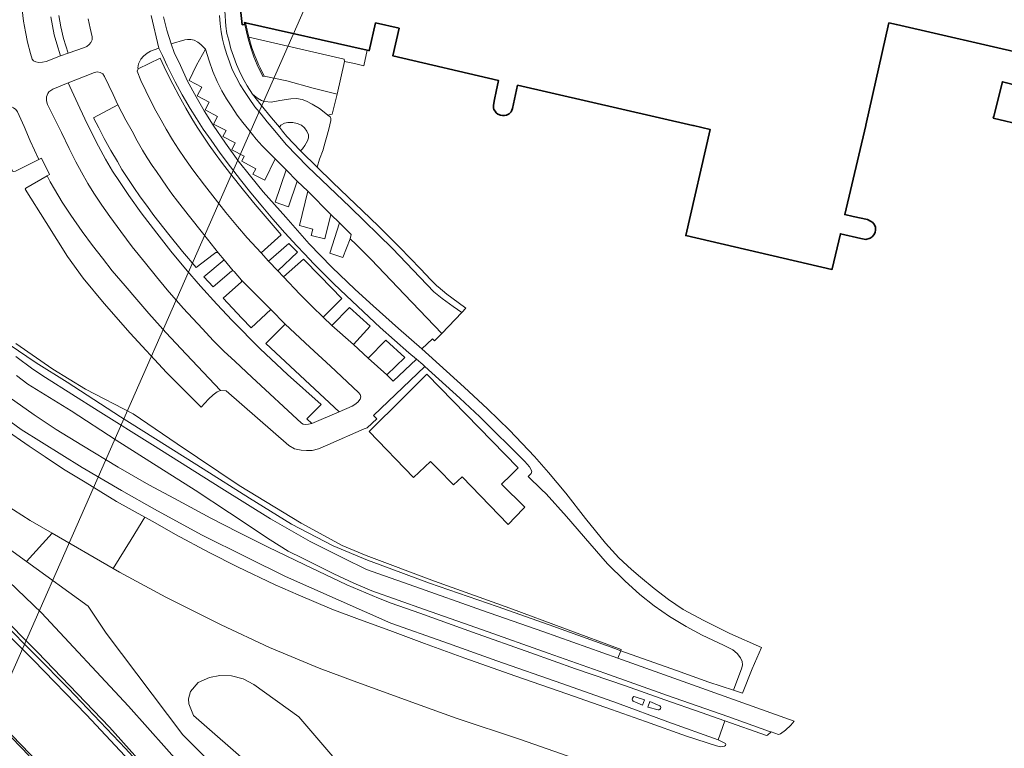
# Model space of a CAD drawing. Header units: metres. Extents: x 140853 to 145288, y 474558 to 480269.
# Tile 44 of 256: x 142583 to 142754, y 475391 to 475518. Entities that reach past the tile are written whole.
import ezdxf

# ---------------------------------------------------------------- set-up
doc = ezdxf.new("R2010")
doc.units = ezdxf.units.M
doc.header["$MEASUREMENT"] = 0
for name, color, linetype, lineweight in [('B-WE-GR-BOS_GEMENGD-G', 40, 'Continuous', 13), ('B-WE-GR-BOS_LOOF-G', 40, 'Continuous', 13), ('B-WE-GR-GRAS_KRUIDENRIJK-G', 80, 'Continuous', 18), ('B-WE-GR-GROENVOORZIENING-G', 80, 'Continuous', 18), ('B-WE-GR-STRUIK-G', 90, 'Continuous', 13), ('B-WE-IE-TERREINAFSCHEIDING_KUNSTMATIG_HEKWERK-G', 20, 'IE-TERREINAFSCHEIDING-KUNSTMATIG', 18), ('B-WE-OG-BEBOUWING-G', 7, 'Continuous', 35), ('B-WE-OG-HULPLIJN-G', 50, 'Continuous', 18), ('B-WE-OG-TERREIN_ERF-G', 7, 'Continuous', 18), ('B-WE-VH-VERHARDING_ASFALT-G', 252, 'Continuous', 18), ('B-WE-VH-VERHARDING_BEDRIJFSVLOERPLAAT-G', 252, 'Continuous', 18), ('B-WE-VH-VERHARDING_GESLOTEN-G', 7, 'Continuous', 18), ('B-WE-VH-VERHARDING_OPEN-G', 252, 'Continuous', 18), ('B-WE-VH-VERHARDING_TEGEL-G', 252, 'Continuous', 18)]:
    doc.layers.add(name, color=color, linetype=linetype, lineweight=lineweight)
doc.linetypes.add('IE-TERREINAFSCHEIDING-KUNSTMATIG', pattern='A,4,[82,NLCS.shx,S=0.75,R=90,X=0,Y=0],4,-2', length=10)

msp = doc.modelspace()

# ---------------------------------------------------------------- linework, layer by layer
at = {"layer": 'B-WE-GR-BOS_GEMENGD-G', "ltscale": 0.2, "flags": 128}
msp.add_lwpolyline([(142700.992, 475382.1), (142669.866, 475393.006), (142658.654, 475396.744), (142650.277, 475399.728), (142640.913, 475403.179), (142634.787, 475405.466), (142629.887, 475407.469), (142626.17, 475409.049), (142617.737, 475413.012), (142608.096, 475417.789), (142599.999, 475422.149), (142598.912, 475422.779), (142588.295, 475428.989), (142583.836, 475424.019), (142594.586, 475416.222), (142597.682, 475411.514), (142611.067, 475393.834), (142630.374, 475374.445)], dxfattribs=at)
msp.add_lwpolyline([(142639.992, 475383.898), (142639.941, 475382.83), (142639.051, 475380.667), (142637.081, 475379.095), (142635.68, 475378.734), (142633.696, 475379.026), (142612.911, 475397.216), (142612.072, 475399.213), (142612.047, 475400.129), (142612.403, 475401.375), (142613.725, 475402.952), (142615.71, 475403.843), (142617.516, 475404.186), (142619.501, 475404.135), (142621.536, 475403.588), (142623.405, 475402.596), (142631.228, 475396.974), (142637.143, 475390.055), (142639.508, 475385.526), (142639.992, 475383.898)], close=True, dxfattribs=at)
at = {"layer": 'B-WE-GR-BOS_LOOF-G', "ltscale": 0.2, "flags": 128}
msp.add_lwpolyline([(142630.374, 475374.445), (142611.067, 475393.834), (142597.682, 475411.514), (142594.586, 475416.222), (142583.836, 475424.019), (142569.857, 475434.159), (142560.161, 475441.313), (142560.161, 475441.313), (142567.852, 475432.871), (142586.432, 475415.079), (142601.597, 475398.841), (142614.819, 475383.967)], dxfattribs=at)
at = {"layer": 'B-WE-GR-GRAS_KRUIDENRIJK-G', "ltscale": 0.2, "flags": 128}
for points in [[(142580.809, 475461.856), (142585.539, 475458.662), (142590.921, 475455.285), (142600.182, 475449.258), (142607.834, 475444.396), (142614.607, 475440.172), (142622.648, 475435.07), (142629.972, 475430.551), (142637.206, 475426.728), (142643.209, 475424.244), (142645.387, 475423.423), (142653.983, 475420.269), (142665.776, 475416.206), (142674.838, 475413.002), (142686.287, 475408.846), (142687.294, 475408.488), (142687.379, 475408.722), (142668.017, 475415.876), (142654.856, 475420.585), (142642.955, 475425.069), (142638.804, 475426.814), (142631.665, 475430.691), (142620.837, 475437.269), (142610.092, 475444.546), (142602.39, 475449.767), (142594.118, 475454.039), (142588.399, 475457.53), (142581.979, 475461.983)], [(142580.793, 475452.665), (142585.139, 475449.597), (142589.025, 475447.022), (142593.491, 475444.265), (142599.768, 475440.469), (142605.108, 475437.398), (142609.584, 475434.978), (142615.955, 475431.572), (142620.697, 475429.15), (142625.904, 475426.536), (142632.182, 475423.506), (142639.602, 475419.99), (142645.118, 475417.638), (142647.34, 475416.775), (142652.329, 475414.999), (142661.473, 475411.722), (142671.663, 475408.101), (142679.43, 475405.347), (142688.114, 475402.358), (142694.967, 475399.933), (142701.291, 475397.712), (142705.427, 475396.245), (142705.434, 475396.242), (142712.694, 475393.724), (142712.856, 475393.748), (142713.472, 475394.331), (142713.199, 475394.429), (142705.956, 475397.003), (142695.462, 475400.687), (142684.529, 475404.574), (142674.635, 475408.067), (142663.216, 475412.105), (142653.111, 475415.653), (142643.957, 475418.905), (142640.839, 475420.233), (142637.373, 475421.897), (142631.914, 475424.598), (142629.407, 475425.808), (142626.235, 475427.786), (142619.164, 475432.506), (142613.192, 475436.432), (142607.038, 475440.354), (142599.447, 475445.138), (142591.599, 475450.28), (142584.058, 475454.941), (142582.083, 475456.413)], [(142579.921, 475447.115), (142584.322, 475444.116), (142587.109, 475442.282), (142590.279, 475440.118), (142594.064, 475437.875), (142599.492, 475434.497), (142604.434, 475431.753), (142605.836, 475430.974), (142609.797, 475428.74), (142615.615, 475425.591), (142620.555, 475423.069), (142627.126, 475419.941), (142631.116, 475418.203), (142637.019, 475415.702), (142641.825, 475413.9), (142647.086, 475411.985), (142653.124, 475409.724), (142660.151, 475407.172), (142668.843, 475404.112), (142677.905, 475400.981), (142685.68, 475398.218), (142691.583, 475396.138), (142698.756, 475393.617), (142703.954, 475391.939), (142704.642, 475391.717), (142705.083, 475391.784), (142705.361, 475391.857), (142705.559, 475391.977), (142705.605, 475392.184), (142705.566, 475392.312), (142704.255, 475392.938), (142695.514, 475396.091), (142686.742, 475399.337), (142677.054, 475402.783), (142665.754, 475406.747), (142656.508, 475410.038), (142647.274, 475413.311), (142628.902, 475421.416), (142622.265, 475424.719), (142614.282, 475428.683), (142606.131, 475433.131), (142600.348, 475436.402), (142593.542, 475440.402), (142582.881, 475447.034), (142575.884, 475452.137)], [(142569.857, 475434.159), (142583.836, 475424.019), (142588.295, 475428.989), (142584.465, 475431.158), (142578.634, 475434.892)]]:
    msp.add_lwpolyline(points, dxfattribs=at)
at = {"layer": 'B-WE-GR-GROENVOORZIENING-G', "ltscale": 0.2, "flags": 128}
msp.add_lwpolyline([(142601.059, 475391.439), (142591.129, 475401.921), (142579.651, 475413.531), (142569.763, 475423.296), (142556.904, 475435.571), (142556.904, 475435.571), (142546.218, 475445.647), (142535.757, 475454.738), (142528.966, 475460.729), (142528.443, 475460.146), (142532.14, 475456.89), (142537.33, 475452.19), (142546.85, 475443.48), (142554.64, 475436.27), (142565.04, 475426.41), (142576.42, 475415.41), (142580.43, 475411.47), (142585.04, 475406.83), (142594.29, 475397.3), (142603.44, 475387.52)], dxfattribs=at)
at = {"layer": 'B-WE-GR-STRUIK-G', "ltscale": 0.2, "flags": 128}
for points in [[(142665.392, 475313.53), (142666.954, 475312.762), (142667.494, 475313.27), (142659.053, 475325.516), (142648.322, 475341.084), (142631.971, 475363.059), (142614.819, 475383.967), (142601.597, 475398.841), (142586.432, 475415.079), (142567.852, 475432.871), (142560.161, 475441.313), (142554.258, 475447.792), (142552.273, 475445.546), (142553.482, 475439.694), (142571.718, 475422.351), (142585.752, 475408.239), (142598.278, 475395.177), (142611.538, 475380.363), (142629.982, 475359.501), (142635.203, 475353.237), (142647.181, 475337.707), (142658.574, 475322.718), (142665.392, 475313.53)], [(142553.482, 475439.694), (142556.904, 475435.571), (142569.763, 475423.296), (142579.651, 475413.531), (142591.129, 475401.921), (142601.059, 475391.439), (142613.281, 475378.099), (142627.626, 475361.945), (142636.148, 475351.649), (142641.865, 475344.418), (142647.181, 475337.707), (142635.203, 475353.237), (142629.982, 475359.501), (142611.538, 475380.363), (142598.278, 475395.177), (142585.752, 475408.239), (142571.718, 475422.351), (142553.482, 475439.694)]]:
    msp.add_lwpolyline(points, close=True, dxfattribs=at)
at = {"layer": 'B-WE-IE-TERREINAFSCHEIDING_KUNSTMATIG_HEKWERK-G', "ltscale": 0.2, "flags": 128}
for points in [[(142560.161, 475441.313), (142569.857, 475434.159), (142583.836, 475424.019)], [(142583.836, 475424.019), (142594.586, 475416.222), (142597.682, 475411.514), (142611.067, 475393.834), (142630.374, 475374.445), (142631.062, 475374.312), (142632.814, 475375.196), (142635.645, 475375.77), (142637.881, 475375.524), (142640.396, 475374.879), (142642.71, 475373.603), (142644.745, 475372.222), (142645.922, 475370.991), (142646.59, 475369.471), (142647.046, 475367.187), (142647.248, 475360.604), (142647.68, 475357.97), (142649.822, 475350.544), (142651.766, 475345.743), (142655.674, 475338.769), (142659.66, 475332.29), (142660.219, 475330.878), (142660.271, 475329.688), (142659.428, 475327.28), (142659.053, 475325.516)]]:
    msp.add_lwpolyline(points, dxfattribs=at)
at = {"layer": 'B-WE-OG-BEBOUWING-G', "ltscale": 0.2, "flags": 128}
msp.add_lwpolyline([(142632.098, 475548.079, 0.244222), (142621.394, 475517.54), (142621.394, 475517.54), (142621.83, 475517.602), (142621.785, 475517.929), (142621.972, 475517.887), (142643.164, 475513.093), (142643.412, 475513.037), (142643.514, 475513.014), (142644.61, 475517.862), (142648.716, 475516.933), (142647.622, 475512.095), (142666.038, 475507.821), (142665.632, 475505.922), (142665.316, 475504.489), (142665.205, 475503.883), (142665.145, 475503.465), (142665.145, 475503.073), (142665.23, 475502.791), (142665.418, 475502.476), (142665.623, 475502.186), (142665.914, 475501.964), (142666.358, 475501.768), (142666.7, 475501.712), (142667.059, 475501.703), (142667.435, 475501.763), (142667.862, 475502.01), (142668.204, 475502.394), (142668.435, 475502.923), (142669.329, 475506.997), (142699.85, 475500), (142699.972, 475499.972), (142702.877, 475499.279), (142698.606, 475480.808), (142724.075, 475474.919), (142724.104, 475475.043), (142725.541, 475481.124), (142729.118, 475480.301), (142729.981, 475480.139), (142730.75, 475480.343), (142731.058, 475480.574), (142731.374, 475480.941), (142731.587, 475481.341), (142731.647, 475481.819), (142731.63, 475482.28), (142731.485, 475482.698), (142731.186, 475483.108), (142730.801, 475483.346), (142730.254, 475483.585), (142727.79, 475484.133), (142726.311, 475484.462), (142729.956, 475500), (142729.967, 475500.045), (142734.006, 475517.853), (142735.309, 475517.553), (142758.012, 475512.33)], format="xyb", dxfattribs=at)
msp.add_lwpolyline([(142756.753, 475506.865), (142753.743, 475507.598), (142752.263, 475501.635), (142752.17, 475501.259), (142757.543, 475500)], dxfattribs=at)
at = {"layer": 'B-WE-OG-HULPLIJN-G'}
msp.add_lwpolyline([(141484.938, 478467.493), (142922.898, 478740.923), (143043.789, 479141.528), (143928.198, 479351.369), (144042.725, 479840.999), (144698.079, 479872.794), (144672.627, 478988.916), (144742.617, 478639.181), (145060.75, 478225.858), (145035.298, 477659.922), (145054.388, 476896.862), (144768.066, 476833.275), (144755.342, 477825.251), (143616.428, 477755.303), (142541.14, 475313.514), (141510.39, 476108.367), (141014.104, 476776.044), (140988.652, 477462.798), (141421.313, 477755.303), (141484.938, 478467.493)], close=True, dxfattribs=at)
at = {"layer": 'B-WE-OG-TERREIN_ERF-G', "ltscale": 0.2, "flags": 128}
msp.add_lwpolyline([(142618.363, 475519.957), (142618.513, 475517.291), (142618.723, 475516.019), (142619.046, 475514.831), (142619.421, 475513.37), (142619.861, 475512.064), (142620.416, 475510.622), (142621.12, 475509.046), (142621.724, 475507.843), (142622.25, 475506.924), (142623.211, 475505.449), (142623.211, 475505.449), (142624.047, 475504.749), (142624.739, 475504.341), (142625.352, 475504.139), (142626.457, 475504.068), (142627.949, 475504.324), (142629.855, 475504.631), (142630.84, 475504.688), (142631.804, 475504.509), (142632.602, 475504.223), (142633.551, 475503.689), (142634.866, 475502.929), (142635.955, 475502.103), (142636.317, 475501.791), (142637.042, 475501.934), (142637.912, 475505.438), (142633.758, 475506.515), (142629.135, 475507.74), (142625.197, 475508.583), (142625.007, 475508.494), (142624.022, 475510.536), (142623.43, 475511.956), (142622.952, 475513.314), (142622.568, 475514.654), (142622.278, 475515.781), (142622.006, 475516.84), (142621.83, 475517.602), (142621.394, 475517.54), (142621.394, 475517.54, -0.244222), (142632.098, 475548.079)], format="xyb", dxfattribs=at)
for points in [[(142582.275, 475502.376), (142583.442, 475499.809), (142584.499, 475497.324), (142585.99, 475494.076), (142586.421, 475494.291), (142587.846, 475491.44), (142587.408, 475491.19), (142587.977, 475490.177), (142588.701, 475488.874), (142590.055, 475486.639), (142591.546, 475484.339), (142593.51, 475481.52), (142595.329, 475479.072), (142597.05, 475476.847), (142598.741, 475474.688), (142601.019, 475472.037), (142603.036, 475469.656), (142605.106, 475467.223), (142608.108, 475463.914), (142611.653, 475460.125), (142617.636, 475453.828), (142618.607, 475453.764), (142629.501, 475444.243), (142630.472, 475443.667), (142631.66, 475443.418), (142632.604, 475443.368), (142633.576, 475443.385), (142634.647, 475443.653), (142636.328, 475444.323), (142642.599, 475447.113), (142643.132, 475447.299), (142644.816, 475448.899), (142644.28, 475449.44), (142653.172, 475458.026), (142652.821, 475458.343), (142651.715, 475459.28), (142647.681, 475455.467), (142646.58, 475456.539), (142643.349, 475459.445), (142640.752, 475461.832), (142637.013, 475465.161), (142635.469, 475466.601), (142633.543, 475468.452), (142631.434, 475470.584), (142628.566, 475473.594), (142627.57, 475474.685), (142625.943, 475476.344), (142624.683, 475477.798), (142622.283, 475480.393), (142620.558, 475482.393), (142618.536, 475484.816), (142614.827, 475489.618), (142612.78, 475492.28), (142611.4, 475494.244), (142610.273, 475495.884), (142609.245, 475497.481), (142608.136, 475499.335), (142607.258, 475500.932), (142606.365, 475502.56), (142605.404, 475504.34), (142604.602, 475506.044), (142603.765, 475507.844), (142603.106, 475509.452), (142603.276, 475509.846), (142603.22, 475510.054), (142603.357, 475510.753), (142603.742, 475511.514), (142604.209, 475512.084), (142604.838, 475512.577), (142605.447, 475512.942), (142606.894, 475513.473), (142605.534, 475519.136)], [(142594.547, 475518.575), (142594.934, 475516.967), (142595.291, 475515.409), (142595.258, 475514.915), (142595.061, 475514.457), (142594.755, 475514.093), (142594.352, 475513.766), (142593.918, 475513.553), (142591.089, 475512.57), (142589.758, 475512.119), (142589.758, 475512.119), (142587.236, 475511.164), (142586.618, 475510.999), (142585.982, 475510.945), (142585.439, 475511.076), (142585.061, 475511.261), (142584.846, 475511.526), (142584.543, 475512.549), (142584.007, 475514.524), (142583.635, 475516.321), (142583.33, 475518.181), (142583.065, 475520.155)], [(142583.065, 475520.155), (142583.33, 475518.181), (142583.635, 475516.321), (142584.007, 475514.524), (142584.543, 475512.549), (142584.846, 475511.526), (142585.061, 475511.261), (142585.439, 475511.076), (142585.982, 475510.945), (142586.618, 475510.999), (142587.236, 475511.164), (142589.758, 475512.119), (142589.758, 475512.119), (142589.129, 475514.193), (142588.674, 475515.79), (142588.332, 475517.354), (142588.044, 475518.942)], [(142588.044, 475518.942), (142588.332, 475517.354), (142588.674, 475515.79), (142589.129, 475514.193), (142589.758, 475512.119), (142589.758, 475512.119), (142591.089, 475512.57), (142590.276, 475515.135), (142589.826, 475517.151), (142589.461, 475519.144)], [(142589.461, 475519.144), (142589.826, 475517.151), (142590.276, 475515.135), (142591.089, 475512.57), (142591.089, 475512.57), (142593.918, 475513.553), (142594.352, 475513.766), (142594.755, 475514.093), (142595.061, 475514.457), (142595.258, 475514.915), (142595.291, 475515.409), (142594.934, 475516.967), (142594.547, 475518.575)], [(142605.534, 475519.136), (142606.894, 475513.473), (142607.504, 475512.206), (142608.336, 475510.382), (142609.714, 475507.607), (142610.965, 475505.321), (142612.327, 475502.931), (142613.425, 475501.193), (142614.584, 475499.375), (142615.971, 475497.434), (142617.567, 475495.183), (142619.375, 475492.793), (142621.094, 475490.541), (142622.907, 475488.266), (142624.954, 475485.782), (142626.742, 475483.653), (142628.798, 475481.295), (142630.909, 475479.033), (142632.252, 475477.625), (142633.88, 475475.874), (142637.311, 475472.48), (142639.57, 475470.282), (142645.423, 475464.791), (142650.422, 475460.375), (142651.715, 475459.28), (142652.821, 475458.343), (142653.172, 475458.026), (142659.285, 475452.497), (142662.773, 475449.205), (142670.591, 475441.462), (142671.414, 475440.501), (142671.799, 475439.754), (142671.723, 475439.348), (142671.178, 475438.823), (142673.512, 475436.569), (142674.321, 475435.798), (142677.883, 475431.851), (142681.898, 475427.145), (142684.978, 475423.63), (142688.004, 475420.646), (142690.626, 475418.303), (142693.121, 475416.315), (142695.763, 475414.445), (142698.67, 475412.684), (142701.486, 475411.179), (142705.178, 475409.45), (142706.811, 475408.658), (142707.594, 475407.987), (142708.177, 475407.25), (142708.434, 475406.578), (142708.474, 475406.023), (142708.389, 475405.48), (142706.928, 475401.606), (142708.512, 475401.09), (142710.196, 475405.315), (142711.784, 475409.057), (142706.315, 475411.482), (142701.753, 475413.719), (142698.182, 475415.637), (142695.622, 475417.428), (142693.141, 475419.344), (142690.762, 475421.274), (142689.158, 475422.609), (142686.983, 475424.664), (142684.663, 475427.208), (142681.148, 475431.491), (142677.719, 475435.932), (142674.693, 475439.557), (142672.298, 475442.319), (142667.954, 475446.928), (142664.121, 475450.645), (142660.043, 475454.424), (142652.69, 475461.082), (142648.631, 475464.619), (142644.196, 475468.558), (142641.069, 475471.439), (142636.987, 475475.321), (142633.028, 475479.38), (142628.998, 475483.989), (142625.022, 475488.449), (142622.844, 475491.175), (142620.695, 475493.852), (142618.509, 475496.93), (142616.334, 475500.05), (142614.76, 475502.564), (142613.37, 475504.984), (142611.889, 475507.707), (142610.621, 475510.41), (142609.572, 475512.696), (142609.04, 475514.21), (142608.252, 475516.57), (142607.662, 475518.913)], [(142607.662, 475518.913), (142608.252, 475516.57), (142609.04, 475514.21), (142611.421, 475514.906), (142611.879, 475514.985), (142612.447, 475514.981), (142613.052, 475514.827), (142613.653, 475514.53), (142614.162, 475514.119), (142614.979, 475513.286), (142615.641, 475511.271), (142616.3, 475509.38), (142617.057, 475507.626), (142617.845, 475506.054), (142618.665, 475504.604), (142619.56, 475503.231), (142620.526, 475501.808), (142621.479, 475500.504), (142622.534, 475499.224), (142623.836, 475497.608), (142624.857, 475496.428), (142626.033, 475495.263), (142627.102, 475494.181), (142629.062, 475492.238), (142630.956, 475490.287), (142632.792, 475488.564), (142636.814, 475484.496), (142638.351, 475483.031), (142640.363, 475481), (142640.182, 475480.224), (142641.213, 475479.255), (142643.833, 475476.62), (142649.63, 475470.525), (142656.151, 475463.733), (142659.644, 475467.419), (142658.124, 475468.464), (142656.203, 475469.863), (142654.733, 475471), (142647.549, 475478.533), (142640.207, 475485.754), (142632.774, 475492.86), (142629.032, 475496.69), (142627.044, 475499.076), (142625.733, 475500.648), (142624.665, 475501.974), (142623.593, 475503.259), (142622.622, 475504.717), (142621.817, 475505.916), (142621.056, 475507.095), (142620.349, 475508.414), (142619.662, 475509.742), (142619.16, 475511.077), (142618.723, 475512.343), (142618.277, 475513.838), (142617.964, 475515.006), (142617.715, 475516.305), (142617.536, 475517.71), (142617.411, 475519.137)], [(142617.411, 475519.137), (142617.536, 475517.71), (142617.715, 475516.305), (142617.964, 475515.006), (142618.277, 475513.838), (142618.723, 475512.343), (142619.16, 475511.077), (142619.662, 475509.742), (142620.349, 475508.414), (142621.056, 475507.095), (142621.817, 475505.916), (142622.622, 475504.717), (142623.593, 475503.259), (142624.665, 475501.974), (142625.733, 475500.648), (142627.044, 475499.076), (142629.032, 475496.69), (142632.774, 475492.86), (142640.207, 475485.754), (142647.549, 475478.533), (142654.733, 475471), (142656.203, 475469.863), (142658.124, 475468.464), (142659.644, 475467.419), (142659.644, 475467.419), (142660.341, 475468.153), (142660.07, 475468.346), (142657.013, 475470.58), (142655.515, 475471.889), (142655.305, 475472.073), (142654.251, 475473.108), (142652.421, 475474.994), (142648.854, 475478.73), (142645.095, 475482.455), (142642.347, 475485.142), (142639.835, 475487.515), (142637.095, 475490.103), (142634.441, 475492.703), (142631.658, 475495.43), (142631.484, 475495.614), (142629.183, 475498.062), (142628.435, 475499.004), (142627.87, 475499.676), (142626.474, 475501.337), (142624.702, 475503.527), (142623.197, 475505.461), (142623.211, 475505.449), (142622.25, 475506.924), (142621.724, 475507.843), (142621.12, 475509.046), (142620.416, 475510.622), (142619.861, 475512.064), (142619.421, 475513.37), (142619.046, 475514.831), (142618.723, 475516.019), (142618.513, 475517.291), (142618.363, 475519.957)], [(142581.979, 475461.983), (142588.399, 475457.53), (142594.118, 475454.039), (142602.39, 475449.767), (142610.092, 475444.546), (142620.837, 475437.269), (142631.665, 475430.691), (142638.804, 475426.814), (142642.955, 475425.069), (142654.856, 475420.585), (142668.017, 475415.876), (142687.379, 475408.722), (142687.294, 475408.488), (142697.027, 475405.033), (142702.647, 475403.001), (142706.928, 475401.606), (142708.389, 475405.48), (142708.474, 475406.023), (142708.434, 475406.578), (142708.177, 475407.25), (142707.594, 475407.987), (142706.811, 475408.658), (142705.178, 475409.45), (142701.486, 475411.179), (142698.67, 475412.684), (142695.763, 475414.445), (142693.121, 475416.315), (142690.626, 475418.303), (142688.004, 475420.646), (142684.978, 475423.63), (142681.898, 475427.145), (142677.883, 475431.851), (142674.321, 475435.798), (142673.512, 475436.569), (142671.178, 475438.823), (142671.723, 475439.348), (142671.799, 475439.754), (142671.414, 475440.501), (142670.591, 475441.462), (142662.773, 475449.205), (142659.285, 475452.497), (142653.172, 475458.026), (142644.28, 475449.44), (142644.816, 475448.899), (142643.132, 475447.299), (142642.599, 475447.113), (142636.328, 475444.323), (142634.647, 475443.653), (142633.576, 475443.385), (142632.604, 475443.368), (142631.66, 475443.418), (142630.472, 475443.667), (142629.501, 475444.243), (142618.607, 475453.764), (142617.636, 475453.828), (142617.01, 475453.597), (142616.347, 475453.074), (142615.542, 475452.28), (142614.233, 475450.942), (142608.187, 475456.946), (142601.864, 475463.804), (142597.341, 475468.965), (142593.7, 475473.41), (142590.979, 475477.187), (142587.273, 475483.07), (142583.581, 475488.895), (142583.734, 475489.093), (142587.408, 475491.19), (142587.846, 475491.44), (142586.421, 475494.291), (142585.99, 475494.076), (142581.889, 475492.036)]]:
    msp.add_lwpolyline(points, dxfattribs=at)
for points in [[(142621.83, 475517.602), (142622.006, 475516.84), (142622.278, 475515.781), (142622.568, 475514.654), (142622.952, 475513.314), (142623.43, 475511.956), (142624.022, 475510.536), (142625.007, 475508.494), (142625.197, 475508.583), (142624.497, 475510.038), (142624.219, 475510.625), (142623.543, 475512.275), (142623.088, 475513.538), (142622.571, 475515.355), (142622.232, 475516.622), (142622.056, 475517.416), (142621.972, 475517.887), (142621.785, 475517.929), (142621.83, 475517.602)], [(142622.571, 475515.355), (142639.121, 475511.535), (142639.207, 475511.161), (142640.954, 475510.765), (142642.55, 475510.374), (142643.164, 475513.093), (142621.972, 475517.887), (142622.056, 475517.416), (142622.232, 475516.622), (142622.571, 475515.355)], [(142622.571, 475515.355), (142623.088, 475513.538), (142623.543, 475512.275), (142624.219, 475510.625), (142624.497, 475510.038), (142625.197, 475508.583), (142629.135, 475507.74), (142633.758, 475506.515), (142637.912, 475505.438), (142639.207, 475511.161), (142639.121, 475511.535), (142622.571, 475515.355)], [(142603.276, 475509.846), (142607.08, 475511.694), (142608.124, 475509.435), (142609.285, 475507.172), (142610.428, 475505.087), (142611.577, 475503.006), (142612.628, 475501.22), (142613.554, 475499.713), (142614.465, 475498.29), (142615.639, 475496.535), (142616.685, 475495.102), (142617.801, 475493.609), (142619.359, 475491.567), (142621.592, 475488.698), (142623.658, 475486.194), (142628.161, 475480.946), (142624.683, 475477.798), (142625.943, 475476.344), (142629.514, 475479.429), (142631.004, 475477.897), (142627.57, 475474.685), (142628.566, 475473.594), (142632.058, 475476.701), (142634.988, 475473.71), (142638.762, 475469.859), (142635.469, 475466.601), (142637.013, 475465.161), (142640.078, 475468.291), (142643.655, 475465.036), (142640.752, 475461.832), (142643.349, 475459.445), (142646.408, 475462.597), (142649.725, 475459.587), (142646.58, 475456.539), (142647.681, 475455.467), (142651.715, 475459.28), (142650.422, 475460.375), (142645.423, 475464.791), (142639.57, 475470.282), (142637.311, 475472.48), (142633.88, 475475.874), (142632.252, 475477.625), (142630.909, 475479.033), (142628.798, 475481.295), (142626.742, 475483.653), (142624.954, 475485.782), (142622.907, 475488.266), (142621.094, 475490.541), (142619.375, 475492.793), (142617.567, 475495.183), (142615.971, 475497.434), (142614.584, 475499.375), (142613.425, 475501.193), (142612.327, 475502.931), (142610.965, 475505.321), (142609.714, 475507.607), (142608.336, 475510.382), (142607.504, 475512.206), (142606.894, 475513.473), (142605.447, 475512.942), (142604.838, 475512.577), (142604.209, 475512.084), (142603.742, 475511.514), (142603.357, 475510.753), (142603.22, 475510.054), (142603.276, 475509.846)], [(142652.69, 475461.082), (142654.502, 475462.834), (142654.897, 475462.482), (142656.151, 475463.733), (142649.63, 475470.525), (142643.833, 475476.62), (142641.213, 475479.255), (142640.182, 475480.224), (142638.936, 475476.972), (142636.647, 475477.768), (142638.351, 475483.031), (142636.814, 475484.496), (142635.78, 475480.224), (142633.408, 475480.819), (142633.662, 475481.921), (142631.338, 475482.536), (142632.792, 475488.564), (142630.956, 475490.287), (142629.453, 475485.805), (142627.128, 475486.634), (142629.062, 475492.238), (142627.102, 475494.181), (142625.336, 475490.446), (142623.244, 475491.494), (142623.741, 475492.463), (142621.31, 475493.771), (142621.753, 475494.636), (142619.586, 475495.775), (142620.187, 475496.979), (142618.038, 475498.041), (142618.611, 475499.129), (142616.409, 475500.197), (142617.074, 475501.533), (142614.923, 475502.686), (142615.641, 475504.055), (142613.554, 475505.174), (142614.341, 475506.649), (142612.154, 475507.834), (142613.415, 475510.475), (142614.979, 475513.286), (142614.162, 475514.119), (142613.653, 475514.53), (142613.052, 475514.827), (142612.447, 475514.981), (142611.879, 475514.985), (142611.421, 475514.906), (142609.04, 475514.21), (142609.572, 475512.696), (142610.621, 475510.41), (142611.889, 475507.707), (142613.37, 475504.984), (142614.76, 475502.564), (142616.334, 475500.05), (142618.509, 475496.93), (142620.695, 475493.852), (142622.844, 475491.175), (142625.022, 475488.449), (142628.998, 475483.989), (142633.028, 475479.38), (142636.987, 475475.321), (142641.069, 475471.439), (142644.196, 475468.558), (142648.631, 475464.619), (142652.69, 475461.082)], [(142627.102, 475494.181), (142626.033, 475495.263), (142624.857, 475496.428), (142623.836, 475497.608), (142622.534, 475499.224), (142621.479, 475500.504), (142620.526, 475501.808), (142619.56, 475503.231), (142618.665, 475504.604), (142617.845, 475506.054), (142617.057, 475507.626), (142616.3, 475509.38), (142615.641, 475511.271), (142614.979, 475513.286), (142613.415, 475510.475), (142612.154, 475507.834), (142614.341, 475506.649), (142613.554, 475505.174), (142615.641, 475504.055), (142614.923, 475502.686), (142617.074, 475501.533), (142616.409, 475500.197), (142618.611, 475499.129), (142618.038, 475498.041), (142620.187, 475496.979), (142619.586, 475495.775), (142621.753, 475494.636), (142621.31, 475493.771), (142623.741, 475492.463), (142623.244, 475491.494), (142625.336, 475490.446), (142627.102, 475494.181)], [(142624.683, 475477.798), (142628.161, 475480.946), (142623.658, 475486.194), (142621.592, 475488.698), (142619.359, 475491.567), (142617.801, 475493.609), (142616.685, 475495.102), (142615.639, 475496.535), (142614.465, 475498.29), (142613.554, 475499.713), (142612.628, 475501.22), (142611.577, 475503.006), (142610.428, 475505.087), (142609.285, 475507.172), (142608.124, 475509.435), (142607.08, 475511.694), (142603.276, 475509.846), (142603.106, 475509.452), (142603.765, 475507.844), (142604.602, 475506.044), (142605.404, 475504.34), (142606.365, 475502.56), (142607.258, 475500.932), (142608.136, 475499.335), (142609.245, 475497.481), (142610.273, 475495.884), (142611.4, 475494.244), (142612.78, 475492.28), (142614.827, 475489.618), (142618.536, 475484.816), (142620.558, 475482.393), (142622.283, 475480.393), (142624.683, 475477.798)], [(142633.52, 475448.087), (142632.939, 475447.956), (142632.351, 475447.89), (142632.032, 475447.949), (142631.718, 475448.142), (142623.047, 475456.164), (142620.156, 475458.85), (142618.203, 475460.664), (142616.332, 475462.549), (142614.484, 475464.55), (142611.126, 475468.184), (142608.334, 475471.37), (142606.45, 475473.619), (142604.524, 475475.999), (142602.255, 475478.848), (142600.239, 475481.525), (142598.326, 475484.114), (142596.93, 475486.131), (142595.562, 475488.208), (142594.54, 475489.888), (142593.381, 475491.875), (142592.399, 475493.645), (142591.25, 475495.96), (142589.918, 475498.747), (142587.499, 475503.665), (142587.331, 475504.273), (142587.316, 475504.979), (142587.53, 475505.535), (142587.74, 475505.84), (142588.404, 475506.331), (142591.111, 475507.421), (142595.696, 475509.206), (142596.16, 475509.312), (142596.664, 475509.237), (142597.101, 475508.972), (142597.425, 475508.528), (142598.908, 475505.413), (142599.709, 475503.575), (142601.148, 475500.906), (142602.202, 475498.997), (142603.112, 475497.3), (142604.026, 475495.714), (142604.867, 475494.333), (142605.736, 475493.039), (142606.44, 475491.998), (142607.348, 475490.669), (142608.34, 475489.259), (142609.164, 475488.107), (142610.147, 475486.815), (142612.005, 475484.445), (142614.713, 475481.015), (142617.264, 475477.724), (142618.235, 475476.595), (142619.807, 475474.639), (142619.974, 475474.537), (142621.275, 475473.041), (142626.363, 475467.904), (142628.876, 475465.363), (142633.194, 475461.367), (142636.777, 475458.05), (142641.654, 475453.478), (142641.932, 475453.101), (142642.042, 475452.719), (142641.92, 475452.335), (142641.508, 475451.799), (142640.991, 475451.353), (142640.557, 475451.092), (142638.25, 475450.088), (142633.52, 475448.087)], [(142619.666, 475466.034), (142624.516, 475461.059), (142629.267, 475456.605), (142635.123, 475451.394), (142632.667, 475448.87), (142633.52, 475448.087), (142638.25, 475450.088), (142633.188, 475454.866), (142625.519, 475462.007), (142628.876, 475465.363), (142626.363, 475467.904), (142622.97, 475464.728), (142621.35, 475466.397), (142618.071, 475469.877), (142621.258, 475472.775), (142621.275, 475473.041), (142619.974, 475474.537), (142619.807, 475474.639), (142619.524, 475474.611), (142616.337, 475471.858), (142614.702, 475473.604), (142618.235, 475476.595), (142617.264, 475477.724), (142617.004, 475477.881), (142616.793, 475477.86), (142616.323, 475477.53), (142613.357, 475475.224), (142611.001, 475478.035), (142608.629, 475481.01), (142606.018, 475484.332), (142604.719, 475486.086), (142603.603, 475487.578), (142602.509, 475489.168), (142601.574, 475490.569), (142600.459, 475492.321), (142599.658, 475493.719), (142598.535, 475495.641), (142597.362, 475497.719), (142596.405, 475499.59), (142595.479, 475501.347), (142599.709, 475503.575), (142598.908, 475505.413), (142597.425, 475508.528), (142597.101, 475508.972), (142596.664, 475509.237), (142596.16, 475509.312), (142595.696, 475509.206), (142591.111, 475507.421), (142591.393, 475506.802), (142593.1, 475503.001), (142594.435, 475500.133), (142596.363, 475496.366), (142597.584, 475494.138), (142598.805, 475492.055), (142600.016, 475490.237), (142601.661, 475487.794), (142603.783, 475484.796), (142606.503, 475481.24), (142608.96, 475478.11), (142611.496, 475475.023), (142614.108, 475471.981), (142616.947, 475468.842), (142619.666, 475466.034)], [(142633.52, 475448.087), (142632.667, 475448.87), (142635.123, 475451.394), (142629.267, 475456.605), (142624.516, 475461.059), (142619.666, 475466.034), (142616.947, 475468.842), (142614.108, 475471.981), (142611.496, 475475.023), (142608.96, 475478.11), (142606.503, 475481.24), (142603.783, 475484.796), (142601.661, 475487.794), (142600.016, 475490.237), (142598.805, 475492.055), (142597.584, 475494.138), (142596.363, 475496.366), (142594.435, 475500.133), (142593.1, 475503.001), (142591.393, 475506.802), (142591.111, 475507.421), (142588.404, 475506.331), (142587.74, 475505.84), (142587.53, 475505.535), (142587.316, 475504.979), (142587.331, 475504.273), (142587.499, 475503.665), (142589.918, 475498.747), (142591.25, 475495.96), (142592.399, 475493.645), (142593.381, 475491.875), (142594.54, 475489.888), (142595.562, 475488.208), (142596.93, 475486.131), (142598.326, 475484.114), (142600.239, 475481.525), (142602.255, 475478.848), (142604.524, 475475.999), (142606.45, 475473.619), (142608.334, 475471.37), (142611.126, 475468.184), (142614.484, 475464.55), (142616.332, 475462.549), (142618.203, 475460.664), (142620.156, 475458.85), (142623.047, 475456.164), (142631.718, 475448.142), (142632.032, 475447.949), (142632.351, 475447.89), (142632.939, 475447.956), (142633.52, 475448.087)], [(142627.87, 475499.676), (142628.144, 475500.018), (142628.762, 475500.399), (142629.355, 475500.508), (142630.215, 475500.518), (142630.951, 475500.362), (142631.699, 475500.033), (142632.257, 475499.597), (142632.672, 475499.014), (142632.926, 475498.383), (142632.933, 475497.838), (142632.772, 475497.297), (142632.298, 475496.491), (142631.879, 475495.924), (142631.634, 475495.709), (142631.484, 475495.614), (142631.658, 475495.43), (142634.441, 475492.703), (142634.858, 475494.113), (142635.473, 475495.746), (142635.549, 475496.027), (142636.451, 475499.339), (142636.842, 475500.865), (142636.843, 475501.216), (142636.678, 475501.478), (142636.317, 475501.791), (142635.955, 475502.103), (142634.866, 475502.929), (142633.551, 475503.689), (142632.602, 475504.223), (142631.804, 475504.509), (142630.84, 475504.688), (142629.855, 475504.631), (142627.949, 475504.324), (142626.457, 475504.068), (142625.352, 475504.139), (142624.739, 475504.341), (142624.047, 475504.749), (142623.211, 475505.449), (142623.197, 475505.461), (142624.702, 475503.527), (142626.474, 475501.337), (142627.87, 475499.676)], [(142585.99, 475494.076), (142584.499, 475497.324), (142583.442, 475499.809), (142582.275, 475502.376), (142581.973, 475502.747), (142581.582, 475503.083), (142581.177, 475503.268), (142580.676, 475503.354), (142580.208, 475503.333), (142579.791, 475503.176), (142577.158, 475502.067), (142577.469, 475501.36), (142581.39, 475492.022), (142581.605, 475491.944), (142581.889, 475492.036), (142585.99, 475494.076)], [(142617.264, 475477.724), (142614.713, 475481.015), (142612.005, 475484.445), (142610.147, 475486.815), (142609.164, 475488.107), (142608.34, 475489.259), (142607.348, 475490.669), (142606.44, 475491.998), (142605.736, 475493.039), (142604.867, 475494.333), (142604.026, 475495.714), (142603.112, 475497.3), (142602.202, 475498.997), (142601.148, 475500.906), (142599.709, 475503.575), (142595.479, 475501.347), (142596.405, 475499.59), (142597.362, 475497.719), (142598.535, 475495.641), (142599.658, 475493.719), (142600.459, 475492.321), (142601.574, 475490.569), (142602.509, 475489.168), (142603.603, 475487.578), (142604.719, 475486.086), (142606.018, 475484.332), (142608.629, 475481.01), (142611.001, 475478.035), (142613.357, 475475.224), (142616.323, 475477.53), (142616.793, 475477.86), (142617.004, 475477.881), (142617.264, 475477.724)], [(142617.636, 475453.828), (142611.653, 475460.125), (142608.108, 475463.914), (142605.106, 475467.223), (142603.036, 475469.656), (142601.019, 475472.037), (142598.741, 475474.688), (142597.05, 475476.847), (142595.329, 475479.072), (142593.51, 475481.52), (142591.546, 475484.339), (142590.055, 475486.639), (142588.701, 475488.874), (142587.977, 475490.177), (142587.408, 475491.19), (142583.734, 475489.093), (142583.581, 475488.895), (142587.273, 475483.07), (142590.979, 475477.187), (142593.7, 475473.41), (142597.341, 475468.965), (142601.864, 475463.804), (142608.187, 475456.946), (142614.233, 475450.942), (142615.542, 475452.28), (142616.347, 475453.074), (142617.01, 475453.597), (142617.636, 475453.828)], [(142643.489, 475446.665), (142649.436, 475452.567), (142653.537, 475456.636), (142669.451, 475440.34), (142668.138, 475439.06), (142666.561, 475437.522), (142670.609, 475433.475), (142670.328, 475433.186), (142667.675, 475430.456), (142659.683, 475438.781), (142658.199, 475437.36), (142655.445, 475440.163), (142654.19, 475441.44), (142651.217, 475438.673), (142643.489, 475446.665)]]:
    msp.add_lwpolyline(points, close=True, dxfattribs=at)
at = {"layer": 'B-WE-VH-VERHARDING_ASFALT-G', "ltscale": 0.2, "flags": 128}
for points in [[(142582.083, 475456.413), (142584.058, 475454.941), (142591.599, 475450.28), (142599.447, 475445.138), (142607.038, 475440.354), (142613.192, 475436.432), (142619.164, 475432.506), (142626.235, 475427.786), (142629.407, 475425.808), (142631.914, 475424.598), (142637.373, 475421.897), (142640.839, 475420.233), (142643.957, 475418.905), (142653.111, 475415.653), (142663.216, 475412.105), (142674.635, 475408.067), (142684.529, 475404.574), (142695.462, 475400.687), (142705.956, 475397.003), (142713.199, 475394.429), (142713.472, 475394.331), (142714.776, 475393.864), (142715.109, 475394.015), (142715.998, 475394.656), (142716.933, 475395.504), (142717.499, 475396.226), (142686.812, 475407.161), (142673.714, 475411.819), (142663.232, 475415.513), (142651.453, 475419.657), (142643.058, 475422.622), (142639.044, 475424.593), (142633.214, 475427.514), (142626.313, 475431.487), (142617.831, 475436.742), (142605.745, 475444.344), (142596.309, 475450.288), (142587.128, 475456.07), (142584.936, 475457.534), (142582.003, 475459.756)], [(142578.634, 475434.892), (142584.465, 475431.158), (142588.295, 475428.989), (142598.912, 475422.779), (142602.051, 475427.88), (142604.434, 475431.753), (142599.492, 475434.497), (142594.064, 475437.875), (142590.279, 475440.118), (142587.109, 475442.282), (142584.322, 475444.116), (142579.921, 475447.115)]]:
    msp.add_lwpolyline(points, dxfattribs=at)
at = {"layer": 'B-WE-VH-VERHARDING_BEDRIJFSVLOERPLAAT-G', "ltscale": 0.2, "flags": 128}
msp.add_lwpolyline([(142575.884, 475452.137), (142582.881, 475447.034), (142593.542, 475440.402), (142600.348, 475436.402), (142606.131, 475433.131), (142614.282, 475428.683), (142622.265, 475424.719), (142628.902, 475421.416), (142647.274, 475413.311), (142656.508, 475410.038), (142665.754, 475406.747), (142677.054, 475402.783), (142686.742, 475399.337), (142695.514, 475396.091), (142704.255, 475392.938), (142704.255, 475392.938), (142705.427, 475396.245), (142701.291, 475397.712), (142694.967, 475399.933), (142688.114, 475402.358), (142679.43, 475405.347), (142671.663, 475408.101), (142661.473, 475411.722), (142652.329, 475414.999), (142647.34, 475416.775), (142645.118, 475417.638), (142639.602, 475419.99), (142632.182, 475423.506), (142625.904, 475426.536), (142620.697, 475429.15), (142615.955, 475431.572), (142609.584, 475434.978), (142605.108, 475437.398), (142599.768, 475440.469), (142593.491, 475444.265), (142589.025, 475447.022), (142585.139, 475449.597), (142580.793, 475452.665)], dxfattribs=at)
for points in [[(142691.428, 475399.952), (142691.076, 475398.998), (142689.464, 475399.688), (142689.332, 475399.866), (142689.298, 475400.041), (142689.338, 475400.242), (142689.469, 475400.405), (142689.604, 475400.481), (142689.791, 475400.473), (142691.428, 475399.952)], [(142692.344, 475399.617), (142694.136, 475398.868), (142694.223, 475398.745), (142694.256, 475398.605), (142694.213, 475398.407), (142694.1, 475398.241), (142693.968, 475398.181), (142693.811, 475398.164), (142692.021, 475398.657), (142692.344, 475399.617)]]:
    msp.add_lwpolyline(points, close=True, dxfattribs=at)
at = {"layer": 'B-WE-VH-VERHARDING_GESLOTEN-G', "ltscale": 0.2, "flags": 128}
for points in [[(142603.44, 475387.52), (142594.29, 475397.3), (142585.04, 475406.83), (142580.43, 475411.47), (142576.42, 475415.41), (142565.04, 475426.41), (142554.64, 475436.27), (142546.85, 475443.48), (142537.33, 475452.19), (142532.14, 475456.89), (142528.443, 475460.146), (142527.549, 475459.149), (142520.541, 475451.332), (142527.47, 475445.09), (142533.62, 475439.55), (142542.49, 475431.41), (142556.77, 475417.96), (142566.56, 475408.54), (142572.6, 475402.59), (142575.24, 475400.01), (142579.4, 475395.71), (142582.94, 475392.04), (142588.37, 475386.41)], [(142576.648, 475398.092), (142584.302, 475390.155)], [(142588.37, 475386.41), (142582.94, 475392.04), (142579.4, 475395.71)]]:
    msp.add_lwpolyline(points, dxfattribs=at)
at = {"layer": 'B-WE-VH-VERHARDING_OPEN-G', "ltscale": 0.2, "flags": 128}
msp.add_lwpolyline([(142584.302, 475390.155), (142576.648, 475398.092)], dxfattribs=at)
at = {"layer": 'B-WE-VH-VERHARDING_TEGEL-G', "ltscale": 0.2, "flags": 128}
msp.add_lwpolyline([(142582.003, 475459.756), (142584.936, 475457.534), (142587.128, 475456.07), (142596.309, 475450.288), (142605.745, 475444.344), (142617.831, 475436.742), (142626.313, 475431.487), (142633.214, 475427.514), (142639.044, 475424.593), (142643.058, 475422.622), (142651.453, 475419.657), (142663.232, 475415.513), (142673.714, 475411.819), (142686.812, 475407.161), (142687.294, 475408.488), (142686.287, 475408.846), (142674.838, 475413.002), (142665.776, 475416.206), (142653.983, 475420.269), (142645.387, 475423.423), (142643.209, 475424.244), (142637.206, 475426.728), (142629.972, 475430.551), (142622.648, 475435.07), (142614.607, 475440.172), (142607.834, 475444.396), (142600.182, 475449.258), (142590.921, 475455.285), (142585.539, 475458.662), (142580.809, 475461.856)], dxfattribs=at)

doc.saveas('drawing.dxf')
